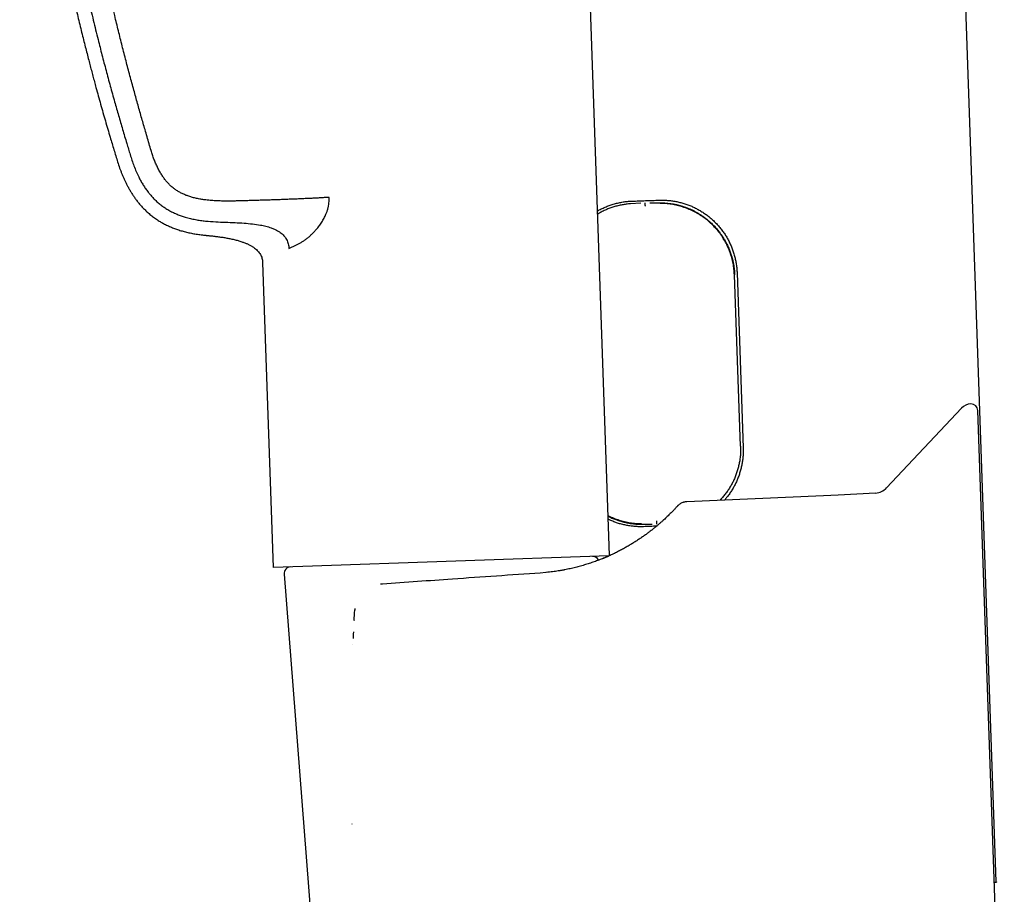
# Model space of a CAD drawing. Header units: millimetres. Extents: x 8 to 743, y 12 to 692.
# Tile 5 of 56: x 126 to 198, y 467 to 531. Entities that reach past the tile are written whole.
import ezdxf

# ---------------------------------------------------------------- set-up
doc = ezdxf.new("R2010")
doc.units = ezdxf.units.MM

msp = doc.modelspace()

# ---------------------------------------------------------------- linework, layer by layer
at = {"color": 7, "linetype": 'Continuous', "lineweight": 30}
for p, q in [((197.6615500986, 467.844320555), (193.4968806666, 587.1048492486)), ((169.1670473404, 491.8952017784), (166.8993282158, 556.8341810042)), ((171.4660414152, 517.8646773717), (170.7020869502, 517.8112564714)), ((171.7938320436, 517.8361049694), (171.7920521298, 517.8870750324)), ((172.118831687, 517.8874732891), (172.8846510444, 517.8874732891)), ((145.529181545, 514.5146087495), (145.724719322, 514.6106505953)), ((143.5976643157, 513.4945633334), (144.3829029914, 491.0082697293)), ((178.8220965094, 499.9566770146), (178.381300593, 512.5794205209)), ((178.558981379, 512.725395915), (179.0090861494, 499.8332507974)), ((195.0991990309, 502.7541771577), (189.5810132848, 496.8772673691)), ((198.2539337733, 446.9326463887), (196.3104473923, 502.586814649)), ((186.0128918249, 496.3563361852), (184.9184043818, 496.3042909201)), ((188.7690095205, 496.5003209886), (186.0129077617, 496.355879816)), ((184.9184005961, 496.303800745), (174.8576797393, 495.8645401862)), ((174.1581859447, 495.5348186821), (174.1169506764, 495.4896146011)), ((171.5265434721, 494.2019106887), (172.3010213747, 494.2019106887)), ((172.617362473, 494.2532790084), (172.6191427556, 494.2022983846)), ((172.6228508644, 494.0569170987), (171.6573327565, 494.023207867)), ((169.1173511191, 491.8720156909), (146.5463510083, 491.0838189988)), ((146.5463510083, 491.0838189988), (144.3829029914, 491.0082697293)), ((164.4674510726, 490.644101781), (164.0587917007, 490.6099061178)), ((164.6872572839, 490.667243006), (164.6230122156, 490.6602273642)), ((164.6993753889, 490.6685663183), (164.6872572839, 490.667243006)), ((145.173242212, 490.5139046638), (147.4412287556, 461.5754277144)), ((152.4228829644, 489.7962441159), (152.2796031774, 489.7862250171)), ((150.385954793, 487.9036907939), (150.3842363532, 487.8766963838)), ((150.3962542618, 487.9997299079), (150.3869846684, 487.9198685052))]:
    msp.add_line(p, q, dxfattribs=at)
for centre, radius, start, end in [((195.8282047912, 502.0696695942), 0.999999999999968, 92, 136.8031080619), ((195.8107550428, 502.5693650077), 0.500000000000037, 2, 92), ((188.706206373, 497.6986764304), 1.199999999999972, 273, 316.8031080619), ((167.9138843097, 491.3296849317), 0.500000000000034, 27.1947673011, 92), ((145.6717136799, 490.5529712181), 0.499999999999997, 92, 184.4812648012)]:
    msp.add_arc(centre, radius, start, end, dxfattribs=at)
for points, knots in [([(125.7249819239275, 571.635089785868), (125.7184919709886, 571.2809791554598), (125.7034545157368, 570.4604920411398), (125.6932082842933, 569.1804041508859), (125.6918958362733, 567.8019292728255), (125.7018665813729, 566.4443492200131), (125.7222914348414, 565.1077171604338), (125.7529177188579, 563.792072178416), (125.7922396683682, 562.5325748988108), (125.8389821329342, 561.3281278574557), (125.8919348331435, 560.1776158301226), (125.9522101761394, 559.0448487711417), (126.0194778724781, 557.9298519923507), (126.0933928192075, 556.8326512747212), (126.1736167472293, 555.7532714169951), (126.2598132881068, 554.6917343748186), (126.3516494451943, 553.6480594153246), (126.4487953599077, 552.622263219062), (126.5509245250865, 551.6143599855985), (126.6577138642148, 550.624361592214), (126.7667823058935, 549.6703108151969), (126.8775024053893, 548.7515328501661), (126.9892906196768, 547.8673485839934), (127.1041360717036, 546.9991040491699), (127.221785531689, 546.1468011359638), (127.3443300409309, 545.2940141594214), (127.471721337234, 544.4414214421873), (127.6038949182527, 543.589702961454), (127.7379975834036, 542.7558977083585), (127.8737302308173, 541.9399978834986), (128.0108007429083, 541.1419947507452), (128.1463783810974, 540.376256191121), (128.2800541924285, 539.6420910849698), (128.4114596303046, 538.9388091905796), (128.5431037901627, 538.2514001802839), (128.6747698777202, 537.5798537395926), (128.8111483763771, 536.8997124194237), (128.9521428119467, 536.2122929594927), (129.097632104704, 535.5189128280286), (129.2420792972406, 534.8452319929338), (129.3852217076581, 534.1912336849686), (129.5268056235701, 533.5569006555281), (129.6665820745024, 532.9422140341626), (129.8043063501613, 532.3471533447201), (129.9431659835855, 531.7571580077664), (130.0828657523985, 531.1733118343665), (130.2230913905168, 530.5966967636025), (130.3598523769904, 530.0428749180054), (130.4928989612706, 529.5118238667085), (130.6219928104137, 529.0035219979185), (130.7446887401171, 528.5265709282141), (130.8616274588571, 528.0773066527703), (130.9743961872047, 527.6487317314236), (131.0870018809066, 527.2252609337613), (131.2003084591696, 526.803547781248), (131.3887435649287, 526.1093336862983), (131.6550476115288, 525.14747087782), (132.0037725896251, 523.9233917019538), (132.2855863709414, 522.9606264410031), (132.496291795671, 522.2540293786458), (132.6331681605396, 521.7988101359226), (132.7714109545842, 521.3460411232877), (132.9078376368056, 520.8939428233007), (133.0310483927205, 520.521843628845), (133.1388993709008, 520.22877288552), (133.223737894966, 520.0121163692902), (133.3135113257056, 519.7970547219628), (133.4083873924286, 519.5837687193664), (133.5089346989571, 519.3716586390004), (133.6171770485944, 519.1575949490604), (133.7357106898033, 518.9385051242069), (133.8629209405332, 518.7197282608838), (133.9990482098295, 518.5021680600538), (134.1441364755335, 518.2868576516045), (134.3035249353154, 518.0682523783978), (134.4783895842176, 517.847579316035), (134.6697700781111, 517.6262427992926), (134.8787231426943, 517.405922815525), (135.1063291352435, 517.1885217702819), (135.3536913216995, 516.9761768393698), (135.6218644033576, 516.7713941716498), (135.8941323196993, 516.5872829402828), (136.1672369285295, 516.4229604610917), (136.4382506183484, 516.2773508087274), (136.7232851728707, 516.1417744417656), (137.0221108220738, 516.0175313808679), (137.3341796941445, 515.9051396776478), (137.6589010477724, 515.8047720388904), (137.99563476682, 515.7165851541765), (138.343630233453, 515.6405363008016), (138.7022286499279, 515.5768595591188), (139.0638308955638, 515.5251079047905), (139.3064148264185, 515.5004861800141), (139.4255826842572, 515.4883909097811)], [0, 0, 0, 0, 0.0175460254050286, 0.0406547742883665, 0.0634182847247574, 0.0858372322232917, 0.1079122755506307, 0.1296440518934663, 0.1510331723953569, 0.170339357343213, 0.1893585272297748, 0.2080910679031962, 0.2265372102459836, 0.2446970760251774, 0.2625707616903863, 0.2801583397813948, 0.2974598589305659, 0.3144753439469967, 0.331204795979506, 0.3476481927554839, 0.3638054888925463, 0.3787774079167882, 0.3934948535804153, 0.4079577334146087, 0.4221659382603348, 0.4361193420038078, 0.450639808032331, 0.4648732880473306, 0.478819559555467, 0.4924783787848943, 0.5058494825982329, 0.5189325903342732, 0.5310040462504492, 0.5428189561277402, 0.554377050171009, 0.5656780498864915, 0.5767216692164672, 0.5887428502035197, 0.6004426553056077, 0.6118206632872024, 0.6228764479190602, 0.6336095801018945, 0.6440196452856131, 0.6541062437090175, 0.6638689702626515, 0.6740474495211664, 0.6838472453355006, 0.6932678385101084, 0.7023087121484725, 0.7109693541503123, 0.7192492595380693, 0.7267068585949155, 0.7339681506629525, 0.7412041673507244, 0.7484152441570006, 0.7556013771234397, 0.7768409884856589, 0.7978594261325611, 0.8186564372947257, 0.826538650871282, 0.8343885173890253, 0.842206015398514, 0.8499917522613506, 0.8577835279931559, 0.8616196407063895, 0.8654616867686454, 0.869309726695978, 0.8731641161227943, 0.8770253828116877, 0.8809376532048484, 0.8850464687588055, 0.8893643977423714, 0.8934730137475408, 0.8977585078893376, 0.9022242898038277, 0.9068727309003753, 0.9117032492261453, 0.9167155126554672, 0.9219102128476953, 0.9272896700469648, 0.9328579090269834, 0.9386172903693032, 0.9435634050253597, 0.9486422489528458, 0.9538527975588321, 0.9591940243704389, 0.9646685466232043, 0.9702791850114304, 0.9760264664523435, 0.9819083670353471, 0.9879212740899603, 0.9940664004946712, 1, 1, 1, 1]), ([(127.1326171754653, 556.9464118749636), (127.1747674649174, 556.375532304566), (127.2590427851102, 555.2341152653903), (127.4095187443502, 553.5240952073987), (127.5776303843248, 551.8158125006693), (127.7651718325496, 550.1086042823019), (127.9718057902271, 548.4015613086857), (128.1978653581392, 546.6941070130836), (128.4365288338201, 545.0339627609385), (128.6859373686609, 543.4220940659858), (128.9440656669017, 541.8600692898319), (129.2178776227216, 540.3023757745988), (129.5069663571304, 538.7508025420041), (129.8108579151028, 537.2071993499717), (130.1240499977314, 535.6967841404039), (130.4449875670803, 534.2206504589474), (130.7728018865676, 532.7777565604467), (131.1129774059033, 531.3413571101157), (131.4412086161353, 530.0089103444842), (131.7557746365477, 528.7750875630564), (132.0549822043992, 527.6351418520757), (132.3659580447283, 526.4831869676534), (132.6731943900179, 525.3760125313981), (132.9760907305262, 524.3122387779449), (133.2730709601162, 523.2912824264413), (133.51874539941, 522.4686660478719), (133.7063092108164, 521.8477503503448), (133.831844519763, 521.432990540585), (133.9628515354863, 521.0168132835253), (134.1079121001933, 520.602099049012), (134.2734118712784, 520.191876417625), (134.4405307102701, 519.8309755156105), (134.6034026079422, 519.5184678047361), (134.7562791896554, 519.252610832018), (134.921805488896, 518.9927942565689), (135.100781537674, 518.7402537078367), (135.2937856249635, 518.496427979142), (135.5009241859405, 518.2627929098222), (135.7221758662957, 518.041015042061), (135.9575419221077, 517.8329658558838), (136.206352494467, 517.6401398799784), (136.4670271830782, 517.4631069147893), (136.7380806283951, 517.3025980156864), (137.0181673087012, 517.1594716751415), (137.3054981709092, 517.0334488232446), (137.5982008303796, 516.9234315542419), (137.9190437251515, 516.820611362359), (138.2673692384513, 516.7281061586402), (138.6419593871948, 516.6488119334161), (139.0155526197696, 516.5858920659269), (139.2649020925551, 516.5564844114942), (139.3887732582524, 516.5418753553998)], [0, 0, 0, 0, 0.0388711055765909, 0.0777189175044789, 0.1165652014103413, 0.1554317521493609, 0.1943429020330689, 0.2333269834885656, 0.2723869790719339, 0.3082327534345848, 0.3440826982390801, 0.3798940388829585, 0.415628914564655, 0.4512547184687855, 0.4867236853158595, 0.5203747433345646, 0.553832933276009, 0.5871998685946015, 0.6206111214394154, 0.6470172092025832, 0.6736629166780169, 0.7006413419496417, 0.7280410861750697, 0.751686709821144, 0.7757484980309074, 0.8002428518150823, 0.8099846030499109, 0.8197939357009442, 0.8296692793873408, 0.839610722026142, 0.8496201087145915, 0.8596953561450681, 0.8666046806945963, 0.8735444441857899, 0.880513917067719, 0.8875162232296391, 0.8945541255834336, 0.9016200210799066, 0.9087073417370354, 0.9158138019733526, 0.9229369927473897, 0.9300683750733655, 0.9371976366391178, 0.9443143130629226, 0.9514138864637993, 0.9584919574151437, 0.9655386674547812, 0.9742843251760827, 0.9829524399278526, 0.9915311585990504, 1, 1, 1, 1]), ([(148.4902082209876, 518.2869434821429), (148.373553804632, 518.2794672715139), (148.1405481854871, 518.2645342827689), (147.7755644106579, 518.243469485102), (147.40251088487, 518.2233747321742), (147.0222139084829, 518.2043089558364), (146.6369239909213, 518.186206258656), (146.2482226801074, 518.1690341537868), (145.8576901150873, 518.1527450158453), (145.4667949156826, 518.1372853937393), (145.0768077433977, 518.1226195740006), (144.6736591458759, 518.1081876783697), (144.258535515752, 518.0940613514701), (143.8328822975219, 518.0803072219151), (143.4138960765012, 518.0674290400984), (143.0029944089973, 518.0553870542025), (142.6036112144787, 518.0442224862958), (142.2161385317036, 518.0337456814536), (141.8404943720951, 518.0232649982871), (141.4741010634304, 518.0147894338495), (141.0852423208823, 518.01032088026), (140.6751236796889, 518.0124643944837), (140.2449101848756, 518.0253841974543), (139.8270491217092, 518.0509432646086), (139.4491643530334, 518.0884603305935), (139.1095904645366, 518.1359734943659), (138.8064372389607, 518.1909589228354), (138.5107854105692, 518.259170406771), (138.2315346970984, 518.3397166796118), (137.9686634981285, 518.432331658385), (137.7222305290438, 518.5365687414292), (137.4847917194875, 518.6565944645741), (137.257767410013, 518.7935150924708), (137.0420780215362, 518.9471358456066), (136.8385651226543, 519.1170669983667), (136.648327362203, 519.3030557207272), (136.4713639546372, 519.5035916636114), (136.3072035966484, 519.7169172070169), (136.1466842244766, 519.9544145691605), (135.9917561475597, 520.2165832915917), (135.8438935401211, 520.5032634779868), (135.7094712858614, 520.7994417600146), (135.5875384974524, 521.1038260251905), (135.4772844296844, 521.4154481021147), (135.35776281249, 521.794659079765), (135.2272219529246, 522.2419631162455), (135.0770932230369, 522.7561549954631), (134.8859807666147, 523.4166666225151), (134.6537488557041, 524.2282901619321), (134.3792510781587, 525.1946969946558), (134.0987127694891, 526.2040231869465), (133.8140908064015, 527.2546148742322), (133.5265826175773, 528.344196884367), (133.2435925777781, 529.4460244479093), (132.9662155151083, 530.5565609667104), (132.6571635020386, 531.830519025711), (132.3220428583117, 533.2646100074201), (131.9668820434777, 534.8553537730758), (131.6294421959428, 536.4411841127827), (131.3097449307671, 538.0219646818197), (131.0091051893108, 539.5901734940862), (130.7268951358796, 541.1476960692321), (130.462549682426, 542.6961132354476), (130.2141809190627, 544.2463799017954), (129.9668211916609, 545.8987572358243), (129.7241675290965, 547.6552862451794), (129.490459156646, 549.5169419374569), (129.2794914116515, 551.3841720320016), (129.092203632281, 553.2554004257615), (128.926646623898, 555.1288511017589), (128.8362551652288, 556.3792923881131), (128.7910729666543, 557.0043258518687)], [0, 0, 0, 0, 0.0083840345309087, 0.0167462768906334, 0.025078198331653, 0.0333668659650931, 0.0415992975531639, 0.0497667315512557, 0.0578585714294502, 0.0658620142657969, 0.073766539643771, 0.0815644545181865, 0.0901605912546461, 0.0985979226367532, 0.1068607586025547, 0.1149319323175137, 0.1227937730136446, 0.1303090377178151, 0.1376324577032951, 0.144775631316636, 0.1517456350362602, 0.160378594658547, 0.168762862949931, 0.1769179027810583, 0.1848612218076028, 0.1909682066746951, 0.1969692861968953, 0.2028768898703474, 0.2087083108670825, 0.2139597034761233, 0.2191701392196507, 0.2243483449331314, 0.2295083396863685, 0.2346625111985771, 0.2398223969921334, 0.2450006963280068, 0.2502090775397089, 0.2554535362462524, 0.2607347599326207, 0.2669669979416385, 0.2732545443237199, 0.2795938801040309, 0.2859853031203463, 0.2924288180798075, 0.2989244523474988, 0.3092404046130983, 0.3196848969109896, 0.3302578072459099, 0.3494608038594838, 0.3690642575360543, 0.3890214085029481, 0.4107365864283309, 0.4327308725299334, 0.4549348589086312, 0.4772765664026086, 0.499683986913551, 0.5316126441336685, 0.5634184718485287, 0.5950198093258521, 0.6264467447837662, 0.6577524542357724, 0.6884168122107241, 0.7190317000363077, 0.7496317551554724, 0.7802502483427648, 0.8167583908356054, 0.8533481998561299, 0.8899948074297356, 0.9266688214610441, 0.9633453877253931, 1, 1, 1, 1]), ([(146.1387039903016, 514.8074140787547), (146.2048894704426, 514.84083073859), (146.3360030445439, 514.9070292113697), (146.5343803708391, 515.0262070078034), (146.730362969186, 515.1587438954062), (146.9235148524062, 515.3060405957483), (147.1130369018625, 515.4677028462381), (147.2982859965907, 515.6438018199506), (147.4786190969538, 515.8342993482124), (147.6323426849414, 516.0143489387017), (147.7598194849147, 516.1769784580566), (147.8614938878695, 516.3168055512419), (147.956383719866, 516.4583276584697), (148.0442668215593, 516.601550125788), (148.1249428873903, 516.7464691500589), (148.1982423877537, 516.8930714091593), (148.2574433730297, 517.0266711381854), (148.3046302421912, 517.1458383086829), (148.3418233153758, 517.2496102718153), (148.375043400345, 517.3533848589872), (148.4042646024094, 517.4571559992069), (148.4294421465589, 517.5609264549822), (148.457479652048, 517.6985076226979), (148.4822773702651, 517.8710702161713), (148.4968125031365, 518.0793380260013), (148.4924060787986, 518.21785387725), (148.4902082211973, 518.2869434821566)], [0, 0, 0, 0, 0.0655503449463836, 0.1298553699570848, 0.1930920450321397, 0.2554464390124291, 0.3171126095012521, 0.3782911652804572, 0.4391875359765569, 0.5000100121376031, 0.5388651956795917, 0.5765465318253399, 0.6131237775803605, 0.6486731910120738, 0.6832778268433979, 0.71702771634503, 0.7500198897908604, 0.7725259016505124, 0.7945928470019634, 0.8162570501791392, 0.837556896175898, 0.8585327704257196, 0.8792269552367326, 0.9199363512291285, 0.9600654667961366, 1, 1, 1, 1]), ([(168.2802251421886, 517.2904668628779), (168.2995872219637, 517.3019524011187), (168.4081097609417, 517.3663277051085), (168.6172109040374, 517.4702437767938), (168.9072995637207, 517.6003246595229), (169.2083595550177, 517.7133363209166), (169.5173812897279, 517.8097773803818), (169.8336719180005, 517.8884222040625), (170.1578213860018, 517.9486753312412), (170.486876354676, 517.9911361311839), (170.7089176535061, 518.0027600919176), (170.8199381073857, 518.0085720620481)], [0, 0, 0, 0, 0.0254560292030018, 0.1426785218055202, 0.2634062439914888, 0.3842359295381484, 0.5049611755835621, 0.627804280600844, 0.7506467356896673, 0.8753235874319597, 1, 1, 1, 1]), ([(170.7020894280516, 517.8112212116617), (170.5992815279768, 517.802274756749), (170.3933404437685, 517.7843535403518), (170.0866650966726, 517.7352743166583), (169.7825808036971, 517.6703319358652), (169.4825986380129, 517.5882652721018), (169.1881741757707, 517.489729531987), (168.9001633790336, 517.3752583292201), (168.6201555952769, 517.2431319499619), (168.4160748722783, 517.1368055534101), (168.3082727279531, 517.0700457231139), (168.288353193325, 517.0577099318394)], [0, 0, 0, 0, 0.1213124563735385, 0.2430087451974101, 0.3648998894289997, 0.48679024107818, 0.6084846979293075, 0.7297959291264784, 0.8509352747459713, 0.9724560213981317, 0.9999999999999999, 0.9999999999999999, 0.9999999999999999, 0.9999999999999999]), ([(170.8199381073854, 518.0085720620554), (170.9862637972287, 518.0143789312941), (171.3189880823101, 518.0259952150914), (171.8186604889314, 518.0434402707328), (172.3186999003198, 518.060898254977), (172.6520105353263, 518.0725353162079), (172.8187025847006, 518.0783551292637)], [0, 0, 0, 0, 0.2497251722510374, 0.4995598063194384, 0.7497247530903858, 1, 1, 1, 1]), ([(171.8008116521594, 517.6362351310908), (171.8002082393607, 517.652833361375), (171.7990101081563, 517.6857906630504), (171.7972100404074, 517.7312742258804), (171.7957460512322, 517.7692210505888), (171.794726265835, 517.797734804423), (171.7941450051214, 517.8170211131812), (171.7938935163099, 517.8284851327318), (171.7938412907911, 517.8344869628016), (171.7938349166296, 517.8356022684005), (171.7938320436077, 517.8361049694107)], [0, 0, 0, 0, 0.1620450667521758, 0.3217552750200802, 0.4730781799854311, 0.6113080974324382, 0.7336090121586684, 0.8389026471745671, 0.9273886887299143, 1, 1, 1, 1]), ([(172.8187025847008, 518.0783551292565), (172.9203372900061, 518.0802791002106), (173.1236875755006, 518.084128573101), (173.4282395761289, 518.0686901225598), (173.7342594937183, 518.0375496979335), (174.0407451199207, 517.9885694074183), (174.3466134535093, 517.9219608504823), (174.6450324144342, 517.8391530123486), (174.9351796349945, 517.740916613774), (175.2164712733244, 517.6282681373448), (175.4935322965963, 517.4994169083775), (175.7652886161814, 517.3541583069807), (176.0307460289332, 517.1926037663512), (176.2859370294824, 517.0170747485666), (176.5301384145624, 516.8281329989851), (176.7628459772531, 516.6265684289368), (176.9861992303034, 516.4103749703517), (177.1990557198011, 516.1796419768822), (177.4004228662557, 515.9347623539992), (177.586386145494, 515.6803725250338), (177.7565499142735, 515.4174075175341), (177.9108372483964, 515.1469643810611), (178.0513436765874, 514.8651507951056), (178.1768625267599, 514.5724427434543), (178.2864885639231, 514.2696337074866), (178.3773333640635, 513.9645465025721), (178.449767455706, 513.6585399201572), (178.5042760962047, 513.3513441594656), (178.542817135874, 513.0400164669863), (178.5535933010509, 512.8302693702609), (178.5589813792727, 512.7253959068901)], [0, 0, 0, 0, 0.0348039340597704, 0.0696355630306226, 0.104439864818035, 0.1402745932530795, 0.1761389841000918, 0.2119743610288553, 0.2467705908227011, 0.2815931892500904, 0.3163899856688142, 0.3521598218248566, 0.3879575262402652, 0.4237277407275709, 0.4591944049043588, 0.4946878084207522, 0.5301544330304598, 0.5666334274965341, 0.6031416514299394, 0.6396201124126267, 0.675344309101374, 0.7110966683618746, 0.7468200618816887, 0.7836396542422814, 0.820491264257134, 0.857309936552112, 0.8927390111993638, 0.9281679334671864, 0.96408399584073, 1, 1, 1, 1]), ([(172.8846510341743, 517.8874379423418), (172.9608668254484, 517.8864910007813), (173.1132986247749, 517.8845971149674), (173.3420758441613, 517.8696593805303), (173.5705869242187, 517.8458511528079), (173.80008305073, 517.8120582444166), (174.0296020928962, 517.768377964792), (174.2592483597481, 517.7144562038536), (174.4869335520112, 517.6505867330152), (174.7094608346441, 517.5776761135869), (174.9259566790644, 517.4963253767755), (175.1366973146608, 517.4069109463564), (175.3440042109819, 517.3085332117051), (175.5489893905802, 517.2005750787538), (175.7507040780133, 517.08324444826), (175.9491584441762, 516.9562552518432), (176.1424903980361, 516.8205831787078), (176.3280088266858, 516.6781536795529), (176.5051252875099, 516.5298457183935), (176.6938461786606, 516.3579387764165), (176.8930719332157, 516.1575105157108), (177.0987330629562, 515.9258878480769), (177.2759875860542, 515.7022027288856), (177.4277090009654, 515.4899703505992), (177.5553419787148, 515.2943025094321), (177.6731395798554, 515.0959449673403), (177.7941356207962, 514.8716100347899), (177.9156423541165, 514.6169555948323), (178.0328439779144, 514.3307646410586), (178.1258504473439, 514.0614223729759), (178.1985573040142, 513.8113026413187), (178.255976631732, 513.5769160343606), (178.3041677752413, 513.334714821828), (178.3418696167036, 513.0850135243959), (178.3690156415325, 512.8329769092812), (178.377198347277, 512.6640892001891), (178.381300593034, 512.5794205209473)], [0, 0, 0, 0, 0.0270771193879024, 0.054154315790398, 0.0814200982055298, 0.1086859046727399, 0.1365447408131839, 0.1644035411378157, 0.1924677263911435, 0.2205318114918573, 0.2475694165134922, 0.2746070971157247, 0.301834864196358, 0.3290626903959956, 0.3568841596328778, 0.3847056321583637, 0.4127306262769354, 0.4407555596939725, 0.4677581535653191, 0.4947606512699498, 0.5314027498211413, 0.5680743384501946, 0.6047172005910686, 0.6327086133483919, 0.6607000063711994, 0.6876563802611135, 0.7146126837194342, 0.7511900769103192, 0.7877970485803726, 0.8243750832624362, 0.852318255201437, 0.8802614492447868, 0.910038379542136, 0.9399723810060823, 0.9699062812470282, 1, 1, 1, 1]), ([(178.3639982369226, 512.5788163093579), (178.3557702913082, 512.7193447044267), (178.3393232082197, 513.0002510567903), (178.2720580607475, 513.4171061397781), (178.1751292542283, 513.8272425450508), (178.0465909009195, 514.2283450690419), (177.8884610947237, 514.6182411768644), (177.7016857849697, 514.9947188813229), (177.4874897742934, 515.3555751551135), (177.2470123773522, 515.6985965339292), (176.9814172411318, 516.021581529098), (176.691789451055, 516.3222957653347), (176.3793187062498, 516.5987211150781), (176.0462418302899, 516.850170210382), (175.6945520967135, 517.0756240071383), (175.326315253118, 517.2741244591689), (174.9435803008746, 517.4447024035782), (174.5483965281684, 517.586315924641), (174.1428126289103, 517.6981921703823), (173.7288696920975, 517.7785168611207), (173.308637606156, 517.8293435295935), (173.0261600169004, 517.8352376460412), (172.8847108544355, 517.8381890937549)], [0, 0, 0, 0, 0.0500718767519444, 0.10009015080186, 0.1500969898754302, 0.200110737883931, 0.2501317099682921, 0.3001480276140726, 0.3501414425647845, 0.4000931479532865, 0.4499896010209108, 0.4998283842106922, 0.5496401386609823, 0.5994708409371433, 0.649337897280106, 0.6992485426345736, 0.7492048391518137, 0.7992086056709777, 0.849266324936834, 0.8993940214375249, 0.9496220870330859, 1, 1, 1, 1]), ([(139.3887734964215, 516.541875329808), (139.6388684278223, 516.5201745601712), (140.1304132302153, 516.4775231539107), (140.8557729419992, 516.4533034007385), (141.5509731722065, 516.4272767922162), (142.2124387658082, 516.3921078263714), (142.8358353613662, 516.3347608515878), (143.3748291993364, 516.2605439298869), (143.8331798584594, 516.1641648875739), (144.1766283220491, 516.0613521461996), (144.4579611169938, 515.9490091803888), (144.6831004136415, 515.8363569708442), (144.8747821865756, 515.715672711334), (145.0330593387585, 515.5897447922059), (145.1608398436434, 515.4641373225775), (145.2720210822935, 515.3263395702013), (145.3632506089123, 515.1767324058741), (145.4338947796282, 515.0180309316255), (145.4847891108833, 514.8533352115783), (145.5182550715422, 514.6850227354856), (145.5255528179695, 514.5713927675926), (145.5291943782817, 514.5146916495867)], [0, 0, 0, 0, 0.1072207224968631, 0.2107351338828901, 0.3099633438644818, 0.4044375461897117, 0.4936612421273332, 0.5773390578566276, 0.636709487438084, 0.693587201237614, 0.7302418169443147, 0.7659957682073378, 0.8009959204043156, 0.8267929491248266, 0.852258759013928, 0.8773898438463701, 0.9022359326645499, 0.926898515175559, 0.9514008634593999, 0.9757491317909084, 1, 1, 1, 1]), ([(139.4255483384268, 515.4881289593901), (139.5145216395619, 515.4795602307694), (139.697845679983, 515.4619048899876), (139.9412628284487, 515.4364226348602), (140.0954794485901, 515.4174698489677), (140.155541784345, 515.4100883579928)], [0, 0, 0, 0, 0.3653758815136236, 0.7528346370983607, 1, 1, 1, 1]), ([(139.4255497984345, 515.4880871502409), (139.5145778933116, 515.4795561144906), (139.6980484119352, 515.4619752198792), (139.9798854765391, 515.4319304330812), (140.2739623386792, 515.3966812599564), (140.5765076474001, 515.3549845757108), (140.8819203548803, 515.3060659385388), (141.1865057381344, 515.2489703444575), (141.486663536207, 515.1828276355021), (141.7806691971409, 515.1062402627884), (142.0429403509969, 515.0249866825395), (142.2727165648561, 514.9413583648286), (142.4704755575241, 514.858334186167), (142.6575586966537, 514.7671137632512), (142.8324463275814, 514.6671982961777), (142.9936105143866, 514.5580742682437), (143.1328915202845, 514.4445903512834), (143.250857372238, 514.3281626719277), (143.3489563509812, 514.210224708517), (143.4325690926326, 514.0840664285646), (143.5007347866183, 513.949380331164), (143.5519535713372, 513.8058918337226), (143.5867650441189, 513.6534398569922), (143.5939843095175, 513.5482060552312), (143.5976643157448, 513.4945633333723)], [0, 0, 0, 0, 0.053744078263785, 0.1107566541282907, 0.1703182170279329, 0.2317204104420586, 0.2942702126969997, 0.356169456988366, 0.4179158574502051, 0.478932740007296, 0.5386902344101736, 0.5828374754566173, 0.6258240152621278, 0.667518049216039, 0.7078366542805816, 0.7467600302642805, 0.7843490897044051, 0.815629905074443, 0.8462206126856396, 0.8763672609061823, 0.9063929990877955, 0.9366945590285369, 0.9677301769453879, 1, 1, 1, 1]), ([(145.7247191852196, 514.610650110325), (145.7998361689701, 514.6468681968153), (145.9339790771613, 514.7115459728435), (146.0761504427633, 514.7781201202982), (146.1387090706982, 514.8074142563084)], [0, 0, 0, 0, 0.5599773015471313, 1, 1, 1, 1]), ([(178.8220965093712, 499.9566770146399), (178.8239690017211, 499.8538642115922), (178.8277198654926, 499.647915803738), (178.8110910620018, 499.3388963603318), (178.7785036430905, 499.0307881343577), (178.7285498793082, 498.7249603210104), (178.6618749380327, 498.4228588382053), (178.578473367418, 498.1253667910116), (178.4780287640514, 497.8331220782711), (178.3609239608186, 497.5465543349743), (178.227775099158, 497.2665470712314), (178.0793085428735, 496.9943404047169), (177.9161175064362, 496.7313108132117), (177.7391204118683, 496.4780054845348), (177.5467752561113, 496.236540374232), (177.4016668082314, 496.0677109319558), (177.3171918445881, 495.9830920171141), (177.3055355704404, 495.9714158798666)], [0, 0, 0, 0, 0.0704259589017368, 0.1410730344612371, 0.2118340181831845, 0.2825965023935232, 0.3532470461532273, 0.4236753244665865, 0.4941510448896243, 0.5648481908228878, 0.635660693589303, 0.7064762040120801, 0.7771803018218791, 0.8476606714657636, 0.9180669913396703, 0.9886944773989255, 1, 1, 1, 1]), ([(179.0090861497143, 499.8332507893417), (179.0110056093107, 499.7330060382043), (179.0148460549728, 499.5324368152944), (178.99995909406, 499.2318568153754), (178.9697635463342, 498.9296820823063), (178.9221561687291, 498.6268894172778), (178.8573354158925, 498.3245592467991), (178.7766911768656, 498.0294690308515), (178.6809738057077, 497.7424422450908), (178.5711833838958, 497.4640645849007), (178.4455950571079, 497.1897555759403), (178.3039821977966, 496.9205988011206), (178.1466064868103, 496.6574386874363), (177.9750044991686, 496.404320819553), (177.8060893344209, 496.1795629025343), (177.6888789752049, 496.0444341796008), (177.6381392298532, 495.9859376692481)], [0, 0, 0, 0, 0.0715428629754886, 0.1431426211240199, 0.2146859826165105, 0.2883535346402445, 0.3620823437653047, 0.4357513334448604, 0.5072775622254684, 0.5788580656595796, 0.6503858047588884, 0.7239014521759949, 0.7974739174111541, 0.8709908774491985, 0.9441526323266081, 1, 1, 1, 1]), ([(174.6160218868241, 495.8214266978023), (174.6002515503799, 495.8174303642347), (174.5359917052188, 495.8011463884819), (174.4399588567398, 495.7553649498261), (174.3303688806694, 495.6893268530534), (174.2382141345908, 495.6177890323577), (174.184755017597, 495.56228892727), (174.1582443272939, 495.5347660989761)], [0, 0, 0, 0, 0.0891144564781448, 0.3631172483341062, 0.5779459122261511, 0.7907008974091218, 1, 1, 1, 1]), ([(174.8493957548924, 495.8549477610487), (174.8113684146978, 495.8548054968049), (174.7354358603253, 495.8545214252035), (174.6553461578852, 495.8340161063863), (174.6153657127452, 495.823779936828)], [0, 0, 0, 0, 0.5008041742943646, 1, 1, 1, 1]), ([(174.8488045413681, 495.8541559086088), (174.8496421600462, 495.855127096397), (174.8572402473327, 495.8639367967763), (174.8574728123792, 495.8642560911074), (174.8576797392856, 495.8645401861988)], [0, 0, 0, 0, 0.1102407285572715, 1, 1, 1, 1]), ([(174.1581859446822, 495.5348186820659), (174.1569902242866, 495.5334902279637), (174.1546020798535, 495.5308369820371), (174.1350177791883, 495.5091314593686), (174.1036207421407, 495.4745132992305), (174.0590212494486, 495.4257055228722), (174.0016179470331, 495.3635187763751), (173.9314080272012, 495.288409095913), (173.8485719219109, 495.2011011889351), (173.7525908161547, 495.1016691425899), (173.6480898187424, 494.9955144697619), (173.5370394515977, 494.8850117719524), (173.421292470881, 494.7721968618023), (173.2951770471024, 494.6519996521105), (173.1584081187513, 494.5247542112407), (173.0095076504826, 494.3897562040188), (172.8505593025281, 494.2496136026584), (172.6817753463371, 494.1051153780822), (172.5050828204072, 493.9583665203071), (172.3176377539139, 493.8075886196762), (172.1191569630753, 493.6532255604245), (171.9115698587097, 493.4974108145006), (171.6953326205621, 493.3409689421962), (171.470865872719, 493.1846270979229), (171.2359832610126, 493.0274158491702), (170.9904803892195, 492.8698166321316), (170.7341627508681, 492.7123352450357), (170.4664092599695, 492.555244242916), (170.1874059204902, 492.3993387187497), (169.8973222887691, 492.2453797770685), (169.5969970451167, 492.0944136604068), (169.2863469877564, 491.9469796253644), (168.9653094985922, 491.803635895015), (168.6335784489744, 491.6648481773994), (168.2917498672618, 491.531474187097), (167.9404206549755, 491.4043082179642), (167.5805980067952, 491.2841809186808), (167.2123552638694, 491.1716254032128), (166.8358883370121, 491.066968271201), (166.452510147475, 490.97170918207), (166.1249005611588, 490.8977240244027), (165.9239082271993, 490.8595892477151), (165.8541390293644, 490.8463517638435)], [0, 0, 0, 0, 0.0309560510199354, 0.0618267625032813, 0.0926492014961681, 0.123460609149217, 0.1545339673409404, 0.1850881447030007, 0.2154474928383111, 0.2456500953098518, 0.2757346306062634, 0.3016386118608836, 0.3273637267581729, 0.3529363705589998, 0.3783834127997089, 0.4037321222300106, 0.4296148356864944, 0.4541653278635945, 0.4785494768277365, 0.5027949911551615, 0.5269300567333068, 0.5509832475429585, 0.5742274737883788, 0.5973375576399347, 0.620341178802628, 0.6432664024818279, 0.666141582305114, 0.6889952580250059, 0.7119710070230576, 0.7348701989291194, 0.7577229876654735, 0.7805597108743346, 0.803410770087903, 0.8263065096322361, 0.849331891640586, 0.8723309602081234, 0.8953344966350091, 0.9183732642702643, 0.9414778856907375, 0.9646787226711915, 0.9877391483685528, 1, 1, 1, 1]), ([(174.1868512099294, 495.5644305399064), (174.1870661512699, 495.5647361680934), (174.1884883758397, 495.5667584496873), (174.1849138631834, 495.5630051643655), (174.1818795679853, 495.5598191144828)], [0, 0, 0, 0, 0.1511303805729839, 0.9999999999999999, 0.9999999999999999, 0.9999999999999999, 0.9999999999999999]), ([(174.2187771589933, 495.5946851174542), (174.2176914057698, 495.5937210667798), (174.2043689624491, 495.5818919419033), (174.1928046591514, 495.5702372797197), (174.1821828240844, 495.5595324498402)], [0, 0, 0, 0, 0.0814980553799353, 1, 1, 1, 1]), ([(169.0644398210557, 494.8334966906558), (169.0734649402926, 494.8286195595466), (169.2053230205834, 494.757364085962), (169.4736356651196, 494.6457792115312), (169.8678017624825, 494.5020492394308), (170.2734648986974, 494.3910650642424), (170.6863846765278, 494.310769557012), (171.104893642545, 494.2600934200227), (171.3859200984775, 494.2541636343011), (171.5264836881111, 494.2511976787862)], [0, 0, 0, 0, 0.012094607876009, 0.1767036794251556, 0.3413449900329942, 0.5059809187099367, 0.6706013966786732, 0.8352416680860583, 1, 1, 1, 1]), ([(169.066166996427, 494.784036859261), (169.1527190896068, 494.7422069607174), (169.3321999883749, 494.6554653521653), (169.6134159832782, 494.5434224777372), (169.9063759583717, 494.4436058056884), (170.2041228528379, 494.3607615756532), (170.516607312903, 494.292394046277), (170.8436278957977, 494.2415453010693), (171.1844161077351, 494.2082703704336), (171.4125380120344, 494.2040534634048), (171.5265434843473, 494.201946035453)], [0, 0, 0, 0, 0.1130231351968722, 0.2343732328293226, 0.3557236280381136, 0.4768804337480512, 0.5976566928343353, 0.731729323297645, 0.8659299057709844, 1, 1, 1, 1]), ([(171.6573423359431, 494.0231857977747), (171.5557081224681, 494.0212619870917), (171.3523588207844, 494.0174128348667), (171.0478079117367, 494.032850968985), (170.7417905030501, 494.063993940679), (170.4353018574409, 494.1129655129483), (170.1294512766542, 494.1796075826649), (169.8309729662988, 494.2622920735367), (169.5410470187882, 494.360975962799), (169.288945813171, 494.46015857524), (169.1358732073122, 494.53312616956), (169.0738973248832, 494.5626692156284)], [0, 0, 0, 0, 0.1140050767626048, 0.2281008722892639, 0.3421071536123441, 0.4594887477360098, 0.57696750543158, 0.6943512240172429, 0.8083310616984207, 0.9223972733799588, 1, 1, 1, 1]), ([(172.6103828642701, 494.4531488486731), (172.6109412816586, 494.4373338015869), (172.6120260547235, 494.4066117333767), (172.613541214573, 494.3647896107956), (172.6148097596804, 494.329554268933), (172.6158117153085, 494.3011965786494), (172.6165446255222, 494.2796651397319), (172.6170223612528, 494.2648550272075), (172.6172918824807, 494.255745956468), (172.6173396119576, 494.2540779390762), (172.6173624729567, 494.2532790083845)], [0, 0, 0, 0, 0.1555205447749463, 0.3021118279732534, 0.440638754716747, 0.570625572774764, 0.6914903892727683, 0.8030628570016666, 0.905672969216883, 1, 1, 1, 1]), ([(172.6228223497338, 494.0568934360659), (172.4676897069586, 494.051477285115), (172.145755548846, 494.0402375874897), (171.8240337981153, 494.0290054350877), (171.6573423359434, 494.0231857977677)], [0, 0, 0, 0, 0.4818769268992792, 1, 1, 1, 1]), ([(168.6951609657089, 491.6921305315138), (168.7312546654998, 491.7067635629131), (168.8418291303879, 491.7515924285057), (168.9069942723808, 491.7799879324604), (168.9508882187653, 491.7991145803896)], [0, 0, 0, 0, 0.3264198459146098, 1, 1, 1, 1]), ([(168.968750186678, 491.8067194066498), (168.9718338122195, 491.8080317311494), (169.0353142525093, 491.8350476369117), (169.0607254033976, 491.8465485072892), (169.0849021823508, 491.8574907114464)], [0, 0, 0, 0, 0.0485759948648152, 1, 1, 1, 1]), ([(169.0844856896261, 491.8573070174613), (169.0948983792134, 491.8619274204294), (169.115962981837, 491.8712743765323), (169.1188418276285, 491.8725639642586), (169.1202975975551, 491.873216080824)], [0, 0, 0, 0, 0.4943216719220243, 1, 1, 1, 1]), ([(164.0587917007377, 490.6099061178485), (162.9823257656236, 490.5346322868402), (160.8219444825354, 490.3835637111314), (157.804683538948, 490.1725762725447), (155.0025141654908, 489.976629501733), (153.2842675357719, 489.8564779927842), (152.4228829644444, 489.7962441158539)], [0, 0, 0, 0, 0.2775426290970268, 0.5570059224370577, 0.7779199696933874, 1, 1, 1, 1]), ([(165.8656996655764, 490.8472298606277), (165.8607217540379, 490.8461546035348), (165.8515527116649, 490.8441740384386), (165.8346816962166, 490.8396588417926), (165.8165795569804, 490.8349710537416), (165.7948314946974, 490.8299129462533), (165.7676999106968, 490.8248777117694), (165.7376638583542, 490.8192769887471), (165.6844816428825, 490.8095217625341), (165.6068666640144, 490.7956160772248), (165.4999144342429, 490.7772206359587), (165.3573081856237, 490.7537324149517), (165.1767866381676, 490.7264703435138), (164.9599953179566, 490.6977614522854), (164.7314173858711, 490.6709525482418), (164.5757043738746, 490.655069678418), (164.4959628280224, 490.6469359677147)], [0, 0, 0, 0, 0.027575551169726, 0.0507926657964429, 0.0701377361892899, 0.0865263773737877, 0.1056420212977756, 0.1270998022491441, 0.1513236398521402, 0.219380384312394, 0.2931762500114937, 0.3793097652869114, 0.5228658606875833, 0.6740718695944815, 0.8330902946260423, 1, 1, 1, 1]), ([(150.3358829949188, 487.1165720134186), (150.3449641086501, 487.2634575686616), (150.3611820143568, 487.5257795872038), (150.3783986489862, 487.7880129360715), (150.3859749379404, 487.9034103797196)], [0, 0, 0, 0, 0.5599436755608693, 1, 1, 1, 1]), ([(150.3883218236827, 487.9197649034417), (150.3870999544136, 487.9186511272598), (150.3814951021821, 487.9135421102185), (150.384009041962, 487.9078565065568), (150.3859749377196, 487.9034103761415)], [0, 0, 0, 0, 0.2180020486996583, 1, 1, 1, 1]), ([(150.3382211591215, 487.1327832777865), (150.3370061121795, 487.1316848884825), (150.331381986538, 487.1266007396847), (150.3339050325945, 487.1209791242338), (150.3358829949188, 487.1165720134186)], [0, 0, 0, 0, 0.2160419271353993, 1, 1, 1, 1]), ([(150.2878860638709, 486.2866835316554), (150.2872943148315, 486.2764984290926), (150.2775307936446, 486.1084500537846), (150.2693562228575, 485.9400096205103), (150.2616770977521, 485.7817780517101)], [0, 0, 0, 0, 0.0606081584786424, 1, 1, 1, 1]), ([(150.2401095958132, 485.3662885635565), (150.2378640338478, 485.3698477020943), (150.2353133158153, 485.3738905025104), (150.2401201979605, 485.3775477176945), (150.2406952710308, 485.3779852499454)], [0, 0, 0, 0, 0.8803646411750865, 1, 1, 1, 1]), ([(150.1707644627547, 472.1224627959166), (150.1705243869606, 472.1223496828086), (150.1659401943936, 472.1201898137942), (150.1685270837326, 472.1182837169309), (150.1709784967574, 472.1164774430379)], [0, 0, 0, 0, 0.0523703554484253, 0.9999999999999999, 0.9999999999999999, 0.9999999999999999, 0.9999999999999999]), ([(197.5237387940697, 467.8426947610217), (197.5339147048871, 467.8427991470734), (197.5529261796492, 467.8429941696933), (197.578925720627, 467.8432790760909), (197.6012312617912, 467.8435357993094), (197.6200200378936, 467.8437647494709), (197.6355158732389, 467.8439622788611), (197.6477215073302, 467.8441297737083), (197.656888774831, 467.8442494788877), (197.6642021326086, 467.8443729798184), (197.6683174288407, 467.8443800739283), (197.6724404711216, 467.8444958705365), (197.6724771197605, 467.8442532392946), (197.6724401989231, 467.844229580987), (197.6724143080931, 467.8440044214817), (197.6723049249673, 467.8438077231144), (197.6721143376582, 467.8435114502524), (197.6717826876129, 467.8431736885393), (197.671281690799, 467.8427805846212), (197.6705657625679, 467.8423424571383), (197.6695892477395, 467.8418574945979), (197.6682816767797, 467.8413215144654), (197.6665833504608, 467.840737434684), (197.6651139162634, 467.8403075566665), (197.6641280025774, 467.8400422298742), (197.6637981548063, 467.839955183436), (197.6634585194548, 467.839867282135), (197.6631088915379, 467.8397785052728), (197.6627893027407, 467.8396989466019), (197.6621402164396, 467.8395395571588), (197.660625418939, 467.8391934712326), (197.6579546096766, 467.8386908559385), (197.6535700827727, 467.8380247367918), (197.6496850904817, 467.8376399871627), (197.6472705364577, 467.8374008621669)], [0, 0, 0, 0, 0.047366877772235, 0.0884947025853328, 0.1236082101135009, 0.1549800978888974, 0.1805063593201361, 0.2007371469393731, 0.2162272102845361, 0.227973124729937, 0.2367980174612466, 0.2417388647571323, 0.2430534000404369, 0.2485846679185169, 0.2589981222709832, 0.2746453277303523, 0.2970106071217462, 0.3258319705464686, 0.3614239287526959, 0.4019662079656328, 0.4491269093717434, 0.5030629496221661, 0.5638842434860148, 0.6306238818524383, 0.6398638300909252, 0.6492194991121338, 0.6586908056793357, 0.6682776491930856, 0.6779799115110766, 0.6845430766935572, 0.7200551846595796, 0.7946893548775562, 0.8723977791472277, 1, 1, 1, 1]), ([(197.5239236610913, 467.8374008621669), (197.526405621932, 467.8374008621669), (197.5585512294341, 467.8374008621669), (197.60059138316, 467.8374008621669), (197.6473090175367, 467.8374008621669), (197.6702891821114, 467.8374008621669), (197.6698395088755, 467.8374008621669), (197.6696668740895, 467.8374008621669)], [0, 0, 0, 0, 0.0226146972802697, 0.2928987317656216, 0.5625266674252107, 0.8320488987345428, 1, 1, 1, 1])]:
    msp.add_open_spline(points, degree=3, knots=knots, dxfattribs=at)

doc.saveas('drawing.dxf')
